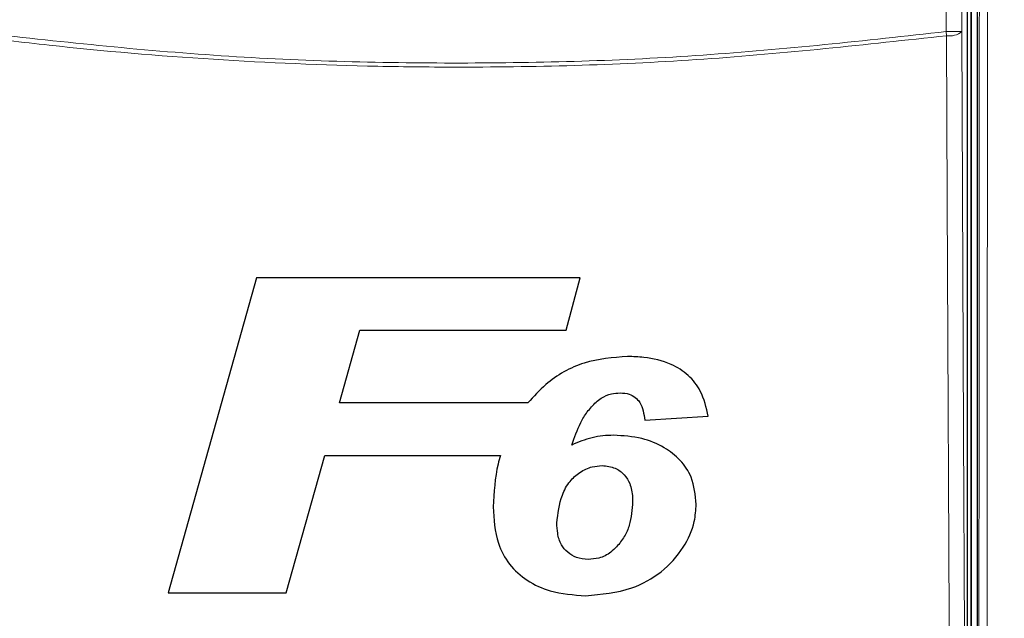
# Paper-space layout 'Blatt3' of a CAD drawing. Header units: millimetres. Extents: x 5 to 418, y 2 to 292.
# Tile 16 of 75: x 107.46 to 117.87, y 158.16 to 164.5. Entities that reach past the tile are written whole.
import ezdxf

# ---------------------------------------------------------------- set-up
doc = ezdxf.new("R2010")
doc.units = ezdxf.units.MM
doc.layers.add('SLD-0', color=7, linetype='Continuous')
doc.styles.add('SLDTEXTSTYLE1', font='TXT', dxfattribs={"width": 0.605})
doc.dimstyles.new('SLDDIMSTYLE1', dxfattribs={"dimtxt": 3.5, "dimasz": 3.302, "dimexe": 0, "dimexo": 0.0625, "dimgap": 0.875, "dimtad": 1, "dimdec": 1, "dimlfac": 6, "dimrnd": 1e-09, "dimzin": 12, "dimdsep": 46, "dimtxsty": 'SLDTEXTSTYLE1', "dimsah": 1, "dimcen": 0.09, "dimadec": 0, "dimazin": 3, "dimtfac": 1, "dimtofl": 0, "dimtmove": 0, "dimatfit": 3, "dimfxl": 1, "dimfrac": 2, "dimtolj": 1, "dimtzin": 12, "dimarcsym": 0})

# ---------------------------------------------------------------- blocks, each defined once
blk = doc.blocks.new('_D_11')
at = {"layer": 'SLD-0', "color": 7}
for p, q in [((130.495, 247.673), (149.439, 247.673)), ((148.439, 93.785), (148.439, 247.673)), ((116.637, 93.785), (149.439, 93.785))]:
    blk.add_line(p, q, dxfattribs=at)
for centre, start, end in [((145.753, 171.373), 63.4349, 116.5651), ((145.753, 170.085), 243.4349, 296.5651)]:
    blk.add_arc(centre, 6.006, start, end, dxfattribs=at)
for points in [[(148.439, 247.673), (147.931, 244.371), (148.947, 244.371)], [(148.439, 93.785), (148.947, 97.087), (147.931, 97.087)]]:
    blk.add_solid(points, dxfattribs=at)
at = {"layer": 'SLD-0', "color": 7, "insert": (143.927, 164.713), "char_height": 3.5, "attachment_point": 1, "rotation": 90, "style": 'SLDTEXTSTYLE1'}
blk.add_mtext('923,3', dxfattribs=at)

psp = doc.layouts.new('Blatt3')

# ---------------------------------------------------------------- linework, layer by layer
at = {"color": 7, "linetype": 'Continuous', "lineweight": 25}
for p, q in [((117.5888, 167.3143), (117.5888, 148.4815)), ((117.4858, 148.5588), (117.4858, 167.2197)), ((117.5221, 167.2976), (117.5221, 148.4809)), ((109.9628, 161.7654), (109.0273, 158.432)), ((113.3863, 161.7654), (109.9628, 161.7654)), ((113.2394, 161.2098), (113.3863, 161.7654)), ((110.8409, 160.4406), (111.0573, 161.2098)), ((111.0573, 161.2098), (113.2394, 161.2098)), ((112.8347, 160.4406), (110.8409, 160.4406)), ((114.07, 160.259), (114.7431, 160.2995)), ((110.278, 158.432), (110.6853, 159.885)), ((110.6853, 159.885), (112.5425, 159.885)), ((109.0273, 158.432), (110.278, 158.432))]:
    psp.add_line(p, q, dxfattribs=at)
at = {"color": 7, "linetype": 'Continuous', "lineweight": 18}
for p, q in [((117.5294, 148.4809), (117.5294, 167.2976)), ((117.2581, 164.3711), (117.2581, 167.1586)), ((117.4247, 167.1586), (117.4247, 164.3711)), ((117.2636, 164.3279), (117.2581, 164.3711)), ((117.4247, 164.3711), (117.2581, 164.3711))]:
    psp.add_line(p, q, dxfattribs=at)
at = {"color": 7, "linetype": 'Continuous', "lineweight": 18, "flags": 128}
for points in [[(117.3036, 155.822), (117.3021, 156.144), (117.296, 157.4318), (117.2718, 162.5829), (117.2636, 164.3279)], [(117.4247, 164.3711), (117.4446, 160.1291), (117.4646, 155.8652)]]:
    psp.add_lwpolyline(points, dxfattribs=at)
at = {"color": 7, "linetype": 'Continuous', "lineweight": 18}
psp.add_arc((117.2982, 164.5211), 0.1962, 259.84532, 310.1364, dxfattribs=at)
for points, knots in [([(117.5968, 148.4414), (117.6001, 151.5882), (117.6067, 157.883), (117.6104, 164.1858), (117.6122, 167.3377)], [0, 0, 0, 0, 0.4999168, 1, 1, 1, 1]), ([(117.6983, 167.3353), (117.6983, 167.2798), (117.6982, 167.0021), (117.6976, 165.836), (117.6949, 161.1716), (117.6902, 155.1478), (117.6847, 150.0174), (117.6829, 148.436)], [0, 0, 0, 0, 0.0088087, 0.0440433, 0.1849823, 0.7487663, 1, 1, 1, 1]), ([(117.2636, 164.3279), (116.4085, 164.2337), (114.6982, 164.0452), (112.6865, 163.9869), (110.9558, 164.0036), (109.5051, 164.0664), (108.0609, 164.1878), (107.1992, 164.2931), (106.9139, 164.3279)], [0, 0, 0, 0, 0.2486467, 0.497289, 0.5811431, 0.7490357, 0.9169292, 1, 1, 1, 1]), ([(106.9195, 164.3711), (107.7812, 164.276), (109.5082, 164.0854), (112.1038, 164.0143), (114.6935, 164.0877), (116.4021, 164.2765), (117.2581, 164.3711)], [0, 0, 0, 0, 0.2508222, 0.5026819, 0.7508343, 1, 1, 1, 1])]:
    psp.add_open_spline(points, degree=3, knots=knots, dxfattribs=at)
at = {"color": 7, "linetype": 'Continuous', "lineweight": 25}
for points, knots in [([(113.8892, 160.932), (113.7335, 160.9199), (113.4207, 160.8957), (113.058, 160.6899), (112.8952, 160.5081), (112.8347, 160.4406)], [0, 0, 0, 0, 0.3837768, 0.7711572, 1, 1, 1, 1]), ([(114.7431, 160.2995), (114.7221, 160.3915), (114.6855, 160.5519), (114.5374, 160.742), (114.3299, 160.8711), (114.1034, 160.9254), (113.9464, 160.9303), (113.8892, 160.932)], [0, 0, 0, 0, 0.242898, 0.4237478, 0.6045665, 0.8558512, 1, 1, 1, 1]), ([(113.5547, 160.4493), (113.5728, 160.4637), (113.6213, 160.5025), (113.7092, 160.5409), (113.7794, 160.5454), (113.8101, 160.5474)], [0, 0, 0, 0, 0.251222, 0.6721781, 1, 1, 1, 1]), ([(113.8101, 160.5474), (113.8428, 160.5452), (113.8998, 160.5414), (113.9719, 160.5024), (114.0266, 160.4423), (114.0572, 160.3567), (114.0657, 160.292), (114.07, 160.259)], [0, 0, 0, 0, 0.2181803, 0.3806491, 0.5437188, 0.7674666, 1, 1, 1, 1]), ([(113.2988, 159.9955), (113.3268, 160.0758), (113.3695, 160.1979), (113.459, 160.3505), (113.5225, 160.416), (113.5547, 160.4493)], [0, 0, 0, 0, 0.4861531, 0.7393125, 1, 1, 1, 1]), ([(113.7405, 160.0987), (113.7022, 160.0974), (113.6257, 160.0947), (113.4743, 160.0696), (113.3689, 160.0251), (113.2988, 159.9955)], [0, 0, 0, 0, 0.2505674, 0.5016458, 1, 1, 1, 1]), ([(114.6149, 159.3675), (114.6059, 159.4663), (114.5904, 159.6361), (114.452, 159.841), (114.2706, 159.9816), (114.0285, 160.0822), (113.8414, 160.0929), (113.7405, 160.0987)], [0, 0, 0, 0, 0.2335403, 0.4017202, 0.5694332, 0.7676612, 1, 1, 1, 1]), ([(112.5425, 159.885), (112.5341, 159.8546), (112.4847, 159.6777), (112.4753, 159.4938), (112.4674, 159.3415)], [0, 0, 0, 0, 0.1717276, 1, 1, 1, 1]), ([(113.1405, 159.1697), (113.152, 159.2702), (113.1698, 159.4256), (113.2671, 159.6088), (113.3802, 159.7112), (113.5013, 159.7679), (113.5843, 159.7751), (113.6193, 159.7782)], [0, 0, 0, 0, 0.355806, 0.5506997, 0.7156312, 0.8799478, 1, 1, 1, 1]), ([(113.6193, 159.7782), (113.6668, 159.7728), (113.755, 159.7628), (113.8577, 159.6861), (113.9235, 159.5779), (113.9403, 159.4771), (113.9415, 159.4133), (113.9418, 159.3981)], [0, 0, 0, 0, 0.2466372, 0.4576364, 0.6531619, 0.9172678, 1, 1, 1, 1]), ([(113.9418, 159.3981), (113.9362, 159.3126), (113.9278, 159.184), (113.8581, 159.0221), (113.8018, 158.9528), (113.773, 158.9173)], [0, 0, 0, 0, 0.4920825, 0.7400991, 1, 1, 1, 1]), ([(112.4674, 159.3415), (112.474, 159.2101), (112.4847, 158.9948), (112.6283, 158.7251), (112.823, 158.5511), (113.1006, 158.4246), (113.3173, 158.4091), (113.444, 158.4)], [0, 0, 0, 0, 0.2577792, 0.422516, 0.5870403, 0.7585544, 1, 1, 1, 1]), ([(113.444, 158.4), (113.611, 158.415), (113.8974, 158.4409), (114.2569, 158.6396), (114.4811, 158.8914), (114.6005, 159.1475), (114.6109, 159.3068), (114.6149, 159.3675)], [0, 0, 0, 0, 0.2923013, 0.501145, 0.7100044, 0.88957, 1, 1, 1, 1]), ([(113.4736, 158.7846), (113.4304, 158.7886), (113.3514, 158.7958), (113.252, 158.8557), (113.1785, 158.9435), (113.145, 159.0548), (113.1419, 159.1334), (113.1405, 159.1697)], [0, 0, 0, 0, 0.2189956, 0.4008855, 0.5829924, 0.8075343, 1, 1, 1, 1]), ([(113.773, 158.9173), (113.753, 158.898), (113.6996, 158.8465), (113.5959, 158.7936), (113.5111, 158.7873), (113.4736, 158.7846)], [0, 0, 0, 0, 0.250543, 0.6680458, 1, 1, 1, 1])]:
    psp.add_open_spline(points, degree=3, knots=knots, dxfattribs=at)

# ---------------------------------------------------------------- dimensions: what is measured, and where the dimension line sits
at = {"layer": 'SLD-0', "color": 7}
dim = psp.add_linear_dim(base=(148.4387, 247.6726), p1=(116.6369, 93.7854), p2=(130.4946, 247.6726), angle=90, text='(<>)', dimstyle='SLDDIMSTYLE1', dxfattribs=at)
dim.commit()
dim.dimension.update_dxf_attribs({"geometry": '_D_11', "text_midpoint": (148.4387, 170.729), "dimtype": 160})

doc.saveas('drawing.dxf')
